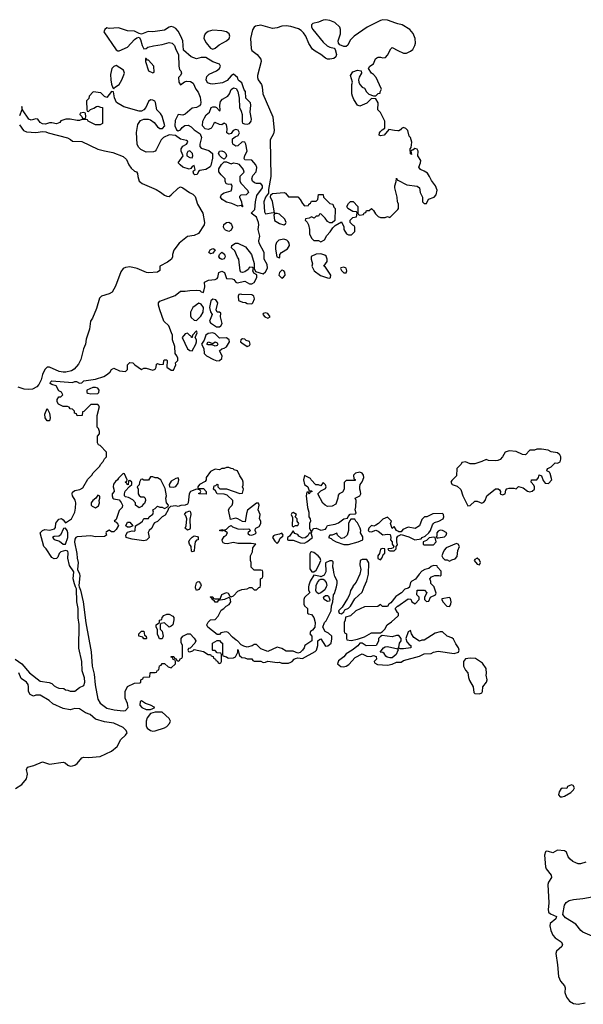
# Model space of a CAD drawing. Header units: inches. Extents: x 2221774 to 2440637, y 201306 to 357559.
# Tile 63 of 245: x 2346711 to 2351614, y 236367 to 244934. Entities that reach past the tile are written whole.
import ezdxf

# ---------------------------------------------------------------- set-up
doc = ezdxf.new("R2010")
doc.units = ezdxf.units.IN
doc.header["$MEASUREMENT"] = 0
for name, color, linetype in [('C3243', 7, 'Continuous'), ('C3244', 7, 'Continuous'), ('C3253', 7, 'Continuous'), ('C3254', 7, 'Continuous')]:
    doc.layers.add(name, color=color, linetype=linetype)

msp = doc.modelspace()

# ---------------------------------------------------------------- linework, layer by layer
at = {"layer": 'C3243', "color": 5, "elevation": 20}
for points in [[(2346670.7, 239370), (2346730.5, 239330.5), (2346796, 239250), (2346890, 239178.8), (2346967.3, 239167.3), (2346990, 239158), (2347010, 239138), (2347030, 239126), (2347050, 239118), (2347094.8, 239114.8), (2347110, 239104.7), (2347130, 239102), (2347150, 239092), (2347190, 239092), (2347230, 239124.7), (2347270, 239142), (2347276.2, 239170), (2347273.4, 239206.6), (2347255.6, 239270), (2347251.2, 239350), (2347226.3, 239466.3), (2347228.4, 239671.6), (2347220.3, 239730), (2347218.5, 239810), (2347208.5, 239870), (2347203.6, 239983.6), (2347196.9, 240000)], [(2347227.9, 240000), (2347239.5, 239970), (2347262.8, 239870), (2347286.3, 239686.3), (2347333.5, 239433.5), (2347342.6, 239310), (2347359.4, 239239.4), (2347366.4, 239146.4), (2347390, 239021), (2347410, 238988.2), (2347470, 238944.9), (2347531.9, 238928.1), (2347610, 238921), (2347630, 238924.7), (2347654, 238950), (2347650, 238986), (2347628.7, 239030), (2347628.7, 239090), (2347648.9, 239131.1), (2347710, 239162), (2347756.4, 239163.6), (2347766, 239170), (2347766, 239190), (2347782, 239198), (2347787.3, 239212.7), (2347842, 239218), (2347846, 239250), (2347850, 239254), (2347890, 239254), (2347902, 239258), (2347910, 239274), (2347922, 239278), (2347928, 239312), (2347942, 239318), (2347950, 239334), (2347971.6, 239331.6), (2348003.6, 239303.6), (2348030, 239294), (2348066, 239330), (2348066, 239350), (2348062, 239362), (2348047.3, 239367.3), (2348042, 239382), (2348027.3, 239387.3), (2348027.3, 239392.7), (2348052.7, 239392.7), (2348058, 239378), (2348072.7, 239372.7), (2348078, 239358), (2348090, 239354), (2348102, 239358), (2348107.3, 239372.7), (2348122, 239378), (2348126, 239390), (2348126, 239490), (2348116.4, 239516.4), (2348115.3, 239550), (2348128.9, 239571.1), (2348170, 239592), (2348194, 239590), (2348230, 239554), (2348242, 239530), (2348234, 239510), (2348192.7, 239467.3), (2348178, 239462), (2348174, 239450), (2348178, 239438), (2348190, 239434), (2348216.4, 239443.6), (2348230, 239454), (2348310, 239438), (2348350, 239412), (2348372, 239412), (2348378, 239398), (2348392.7, 239392.7), (2348398, 239378), (2348414, 239370), (2348418, 239358), (2348432.7, 239352.7), (2348438, 239338), (2348450, 239334), (2348462, 239338), (2348466, 239350), (2348466, 239410), (2348462, 239422), (2348430, 239426), (2348410, 239446), (2348390, 239446), (2348388, 239450), (2348388.7, 239510), (2348430, 239534), (2348450, 239534), (2348459.6, 239519.6), (2348474, 239510), (2348474, 239410), (2348478, 239398), (2348510, 239392), (2348521, 239381), (2348530, 239378), (2348570, 239382), (2348588.4, 239391.6), (2348608, 239430), (2348610, 239454), (2348623.6, 239403.6), (2348643.6, 239383.6), (2348670, 239382), (2348690, 239374), (2348730, 239374), (2348738, 239358), (2348750, 239354), (2348810, 239354), (2348830, 239342), (2348850, 239344.7), (2348870, 239354), (2348950, 239341), (2348970, 239344.7), (2348990, 239336), (2349014.4, 239334.4), (2349050, 239336.3), (2349070, 239342.8), (2349082, 239350), (2349098, 239370), (2349110, 239376), (2349130, 239381), (2349170, 239376), (2349282, 239438), (2349292.7, 239450), (2349304.5, 239490), (2349304, 239530), (2349318, 239542), (2349330, 239546), (2349370, 239484.7), (2349392.7, 239487.3), (2349419.3, 239510), (2349427, 239547), (2349426, 239570), (2349397.2, 239597.2), (2349369, 239610), (2349349, 239650), (2349361.2, 239690), (2349375.8, 239704.2), (2349420.9, 239790), (2349424.7, 239835.3), (2349434.5, 239870), (2349442, 239930), (2349450, 239942), (2349465.8, 240000)], [(2348284.9, 240000), (2348270, 239975.3), (2348250, 239969), (2348239, 239990), (2348241.5, 240000)], [(2349224.3, 240000), (2349222, 239970), (2349234, 239950), (2349190, 239906), (2349182, 239890), (2349182, 239850), (2349190, 239834), (2349214, 239810), (2349214, 239770), (2349223.6, 239763.6), (2349250, 239758), (2349270, 239732), (2349281, 239690), (2349278.8, 239650), (2349258, 239622), (2349242, 239610), (2349234, 239590), (2349251.3, 239570), (2349251.3, 239530), (2349190.9, 239489.1), (2349184.7, 239470), (2349170, 239448), (2349150, 239428.7), (2349130, 239422), (2349090, 239441.2), (2349030, 239439), (2348990, 239462), (2348950, 239475.3), (2348870, 239438), (2348810, 239459), (2348770, 239498), (2348750, 239498), (2348734.4, 239485.6), (2348690, 239475.3), (2348662, 239482), (2348636.4, 239496.4), (2348606, 239530), (2348594.6, 239534.6), (2348562, 239562), (2348523.2, 239603.2), (2348510, 239609.2), (2348490, 239606), (2348462, 239598), (2348450, 239586), (2348430, 239586), (2348348.9, 239648.9), (2348341.2, 239661.2), (2348339, 239670), (2348350, 239692), (2348370, 239712), (2348410, 239714), (2348436.4, 239743.6), (2348463.1, 239796.9), (2348486, 239810), (2348506, 239830), (2348534.6, 239845.4), (2348548, 239870), (2348542, 239902), (2348530, 239906), (2348491.6, 239888.4), (2348438, 239882), (2348430, 239866), (2348410, 239866), (2348402, 239882), (2348390, 239886), (2348382, 239902), (2348368.4, 239908.4), (2348370, 239912), (2348390, 239912), (2348398, 239898), (2348410, 239894), (2348450, 239894), (2348458, 239902), (2348470, 239932), (2348509.1, 239950.9), (2348523.6, 239943.6), (2348538, 239918), (2348550, 239914), (2348570, 239922), (2348610, 239962), (2348643.1, 239976.9), (2348690, 239982), (2348710, 239994), (2348730, 239994), (2348750, 239974), (2348770, 239974), (2348790, 239994), (2348802, 239998), (2348802.7, 240000)], [(2349377.2, 240000), (2349366, 239974), (2349330, 239948), (2349310, 239938), (2349294, 239954), (2349288, 239968), (2349288.8, 240000)], [(2349607.7, 240000), (2349590, 239968.7), (2349578.8, 239930), (2349562.4, 239897.6), (2349516.3, 239823.7), (2349484.7, 239790), (2349491.6, 239771.6), (2349510, 239766), (2349530, 239782), (2349540.7, 239799.3), (2349570, 239814), (2349589.2, 239830), (2349626, 239894), (2349690, 239954), (2349708.8, 240000)], [(2350000, 239927), (2349984, 239916), (2349938.8, 239861.2), (2349922, 239850), (2349911.3, 239828.7), (2349868.4, 239828.4), (2349850, 239846), (2349827.3, 239827.3), (2349710, 239826), (2349634, 239790), (2349590, 239748), (2349544.5, 239735.5), (2349542, 239710), (2349534, 239690), (2349534, 239610), (2349538, 239598), (2349554, 239590), (2349554, 239550), (2349558, 239538), (2349594, 239534), (2349650, 239544.7), (2349710, 239564.7), (2349770, 239598), (2349850, 239598), (2349868, 239610), (2349888, 239630), (2349908, 239670), (2349945.6, 239694.4), (2350000, 239744.5)], [(2350000, 239774), (2349996.4, 239776.4), (2349978, 239810), (2349998, 239830), (2350000, 239831.4)], [(2350000, 239577.2), (2349990, 239577.2), (2349950, 239564), (2349864.7, 239575.3), (2349850, 239568.7), (2349831.3, 239550), (2349833.2, 239526.8), (2349810.7, 239489.3), (2349725.6, 239485.6), (2349690, 239509), (2349671.3, 239508.7), (2349653.7, 239486.3), (2349604.7, 239450), (2349550, 239417.2), (2349530.3, 239389.7), (2349484.6, 239355.4), (2349477.1, 239330), (2349505.4, 239305.4), (2349530, 239304.6), (2349550, 239310.4), (2349574.9, 239325.1), (2349630, 239384), (2349690, 239418), (2349730, 239397.3), (2349765.2, 239394.8), (2349790, 239402), (2349812.7, 239392.7), (2349814, 239370), (2349794, 239350), (2349798, 239338), (2349823.6, 239323.6), (2349910, 239318), (2349950, 239326), (2349990, 239344.7), (2350000, 239344.7)], [(2350000, 239445.4), (2349984.7, 239410), (2349950, 239382), (2349930, 239382), (2349908.4, 239388.4), (2349896.4, 239396.4), (2349880.4, 239420.4), (2349870, 239428), (2349846, 239430), (2349875.3, 239470), (2349890, 239478.8), (2349910, 239480.7), (2349999.6, 239459.6), (2350000, 239458)], [(2346675.5, 238244.5), (2346730, 238281.1), (2346771.2, 238330), (2346777.4, 238370), (2346769.4, 238410.6), (2346779, 238430), (2346834, 238446), (2346910, 238475.8), (2346970, 238457.6), (2347090, 238474.4), (2347107.2, 238467.2), (2347130, 238448.2), (2347150, 238440.4), (2347170, 238441.3), (2347190, 238447.2), (2347210, 238461.6), (2347250, 238511.8), (2347270, 238516.9), (2347310, 238515.6), (2347410, 238524.6), (2347510, 238568.7), (2347558.4, 238610), (2347589.3, 238670), (2347632.3, 238710), (2347644.5, 238730), (2347636.2, 238750), (2347610, 238775.6), (2347530, 238814), (2347450, 238824.5), (2347370, 238847), (2347325.2, 238890), (2347282.7, 238902.7), (2347230, 238939.3), (2347190, 238941.2), (2347150, 238928), (2347090, 238941.2), (2347000.2, 238980.2), (2346968, 239010), (2346890, 239058), (2346850, 239058), (2346830, 239048), (2346802, 239062), (2346788, 239090), (2346788.7, 239130), (2346784, 239150), (2346768.7, 239170), (2346723.2, 239203.2), (2346702.7, 239250)]]:
    msp.add_lwpolyline(points, dxfattribs=at)
for points in [[(2349390, 239873.2), (2349359.3, 239890), (2349355.3, 239910), (2349370, 239924.7), (2349390, 239924.7), (2349398, 239918), (2349410, 239886), (2349404.7, 239875.3)], [(2348010, 239648.7), (2347970, 239686), (2347938, 239682), (2347934, 239670), (2347934, 239630), (2347950, 239614), (2347958, 239570), (2347950, 239548), (2347928.4, 239548.4), (2347920.4, 239560.4), (2347908.9, 239588.9), (2347908.4, 239628.4), (2347898, 239650), (2347898, 239670), (2347926, 239690), (2347928, 239710), (2347946, 239714), (2347950, 239734), (2347966, 239750), (2347990, 239762), (2348010, 239762), (2348043.6, 239743.6), (2348051.6, 239731.6), (2348051.6, 239711.6), (2348042, 239670), (2348030, 239658)], [(2347790, 239546), (2347782, 239562), (2347746, 239570), (2347746, 239590), (2347770, 239614), (2347790, 239614), (2347798, 239578), (2347812, 239570), (2347814, 239550), (2347810, 239546)], [(2347770, 239008), (2347758, 239002), (2347756, 238970), (2347772, 238950), (2347810.9, 238930.9), (2347849, 238931), (2347870, 238942), (2347886, 238950), (2347848.7, 238970), (2347804.1, 238984.1)], [(2347890, 238908.7), (2347850, 238898), (2347819.8, 238860.2), (2347810.8, 238830), (2347810.7, 238790), (2347820.7, 238770), (2347850, 238750.5), (2347870, 238744.9), (2347890, 238747.3), (2347970, 238773.4), (2347990, 238784), (2348015.1, 238810), (2348022.7, 238830), (2348010, 238854), (2347950, 238908)]]:
    msp.add_lwpolyline(points, close=True, dxfattribs=at)
at = {"layer": 'C3244', "color": 5, "elevation": 20}
for points in [[(2350000, 244899.5), (2349983.6, 244903.6), (2349910, 244931.5), (2349870, 244933.3), (2349850, 244928), (2349734.9, 244870), (2349620.5, 244790), (2349585.1, 244754.9), (2349566.8, 244713.2), (2349550, 244702), (2349530, 244701.2), (2349496.5, 244716.5), (2349484, 244730), (2349482.7, 244750), (2349501.6, 244810), (2349503, 244850), (2349496.3, 244870), (2349453, 244910), (2349410, 244927.2), (2349370, 244934.2), (2349350, 244931), (2349310, 244912.1), (2349260.3, 244899.7), (2349250.6, 244890), (2349250.5, 244870), (2349260.5, 244850), (2349350, 244737.3), (2349386.2, 244706.2), (2349410, 244694), (2349446, 244686), (2349454.8, 244674.8), (2349466, 244630), (2349462, 244610), (2349443.5, 244596.5), (2349410, 244589.4), (2349390, 244592), (2349370, 244600.9), (2349331.2, 244631.2), (2349280.1, 244660.1), (2349258, 244678), (2349226.1, 244726.1), (2349199.7, 244790), (2349181.1, 244821.1), (2349160.8, 244840.8), (2349135, 244855), (2349070, 244874.5), (2349030, 244881.1), (2348990, 244876.9), (2348950, 244864.4), (2348910, 244858.3), (2348810, 244886.6), (2348762.2, 244877.8), (2348750, 244869.6), (2348735.2, 244844.8), (2348719.7, 244770), (2348723.7, 244683.7), (2348730, 244667.3), (2348776.3, 244630), (2348808, 244590), (2348812.4, 244570), (2348780.5, 244450), (2348779.3, 244430), (2348786, 244410), (2348814.6, 244370), (2348820.8, 244350), (2348825.3, 244290), (2348912.9, 244090), (2348923.7, 243970), (2348919.6, 243940.4), (2348888.8, 243890), (2348895.3, 243570), (2348876.3, 243456.3), (2348876, 243424), (2348848.4, 243390), (2348835.8, 243350), (2348841.1, 243261.1), (2348850, 243244.9), (2348916.9, 243256.9), (2348927.3, 243252.7), (2348911.2, 243351.2), (2348893.2, 243390), (2348895.3, 243410), (2348910, 243421), (2349011, 243431), (2349024.7, 243424.7), (2349050, 243394), (2349130, 243392), (2349151.1, 243371.1), (2349170, 243334), (2349190, 243314), (2349222, 243318), (2349226, 243330), (2349242, 243338), (2349250, 243354), (2349290, 243354), (2349306, 243370), (2349310, 243414), (2349350, 243414), (2349354, 243390), (2349410, 243334), (2349434, 243330), (2349443.6, 243303.6), (2349454, 243290), (2349452.7, 243187.3), (2349430, 243166), (2349410, 243168), (2349390, 243178), (2349368.4, 243208.4), (2349330, 243246), (2349318, 243242), (2349310, 243226), (2349290, 243226), (2349271.6, 243208.4), (2349250, 243218), (2349230, 243206), (2349198, 243202), (2349194, 243190), (2349212, 243172), (2349222, 243150), (2349232, 243110), (2349232, 243070), (2349250, 243034), (2349270, 243014), (2349310, 243014), (2349330, 243002), (2349362, 243018), (2349383.1, 243056.9), (2349412.9, 243087.1), (2349436.4, 243123.6), (2349456.4, 243143.6), (2349510, 243174), (2349531.6, 243131.6), (2349532, 243110), (2349554, 243070), (2349570, 243062), (2349596.4, 243063.6), (2349626, 243090), (2349626, 243130), (2349622, 243142), (2349610, 243146), (2349586, 243170), (2349586, 243190), (2349610, 243214), (2349642, 243218), (2349646, 243250), (2349642, 243262), (2349610, 243266), (2349566, 243290), (2349558, 243310), (2349570, 243334), (2349590, 243352), (2349611.6, 243351.6), (2349654, 243310), (2349654, 243250), (2349658, 243238), (2349670, 243234), (2349702, 243238), (2349707.3, 243252.7), (2349722, 243258), (2349727.3, 243272.7), (2349750, 243274), (2349770, 243292), (2349790, 243274), (2349805.4, 243245.4), (2349830, 243222), (2349850, 243214), (2349890, 243214), (2349910, 243222), (2349930, 243214), (2350000, 243284)], [(2347196.9, 240000), (2347186.2, 240026.2), (2347175.8, 240070), (2347180.9, 240130), (2347144.1, 240184.1), (2347128.7, 240248.7), (2347131.9, 240291.9), (2347128.7, 240308.7), (2347110, 240315.3), (2347070, 240305.2), (2347054.8, 240290), (2347042, 240258), (2347030, 240246.6), (2347010, 240243.7), (2346990, 240256), (2346941.2, 240330), (2346921.2, 240350), (2346889.4, 240470), (2346909.2, 240490), (2346930, 240497.1), (2346973.7, 240493.7), (2347014.7, 240505.3), (2347022.7, 240517.3), (2347026.3, 240553.7), (2347050, 240587), (2347074, 240594), (2347090, 240584), (2347110, 240556), (2347162.7, 240590), (2347189.2, 240650), (2347196.5, 240683.5), (2347199.3, 240730), (2347194.8, 240754.8), (2347169.3, 240790), (2347166, 240810), (2347170, 240822), (2347190, 240838), (2347234.6, 240845.4), (2347260.4, 240859.6), (2347303.1, 240936.9), (2347338, 240970), (2347348.9, 240991.1), (2347408, 241050), (2347414.6, 241065.4), (2347438, 241090), (2347450, 241114), (2347466, 241130), (2347466, 241170), (2347410, 241228), (2347396.4, 241236.4), (2347387.3, 241252.7), (2347388, 241310), (2347406, 241330), (2347406, 241350), (2347396.4, 241376.4), (2347386, 241390), (2347386, 241490), (2347406, 241570), (2347390, 241586), (2347330, 241586), (2347270, 241526), (2347258, 241522), (2347254, 241490), (2347210, 241488.7), (2347206, 241506), (2347188, 241510), (2347187.3, 241527.3), (2347170, 241546), (2347148.7, 241548.7), (2347142, 241562), (2347127.3, 241567.3), (2347088.4, 241568.4), (2347049.1, 241589.1), (2347038, 241610), (2347038, 241630), (2347050, 241654), (2347070, 241654), (2347086, 241670), (2347074, 241694), (2347050, 241706), (2347028.4, 241748.4), (2346990, 241759.5), (2346976, 241770), (2346979.3, 241780.7), (2346990, 241792.4), (2347170, 241778.8), (2347190, 241786), (2347205.4, 241785.4), (2347230, 241772), (2347250, 241776), (2347270, 241793.4), (2347370, 241807.7), (2347442, 241830), (2347475.3, 241850), (2347498, 241870), (2347510, 241892), (2347530, 241902), (2347578, 241878), (2347630, 241872), (2347648, 241890), (2347648, 241932), (2347670, 241952), (2347694, 241950), (2347712, 241930), (2347770, 241892), (2347790, 241902), (2347810, 241902), (2347870, 241884.7), (2347890, 241894), (2347898, 241910), (2347902, 241938), (2347910, 241942), (2347930, 241934), (2347962, 241938), (2347966, 241970), (2347970, 241974), (2347990, 241974), (2347994, 241970), (2347992, 241910), (2348030, 241884.7), (2348050, 241884.7), (2348068, 241930), (2348066, 241950), (2348086, 241970), (2348086, 241990), (2348078, 242010), (2348062, 242030), (2348059.3, 242090), (2348039, 242150), (2348039.3, 242190), (2348032.3, 242210), (2348009.6, 242269.6), (2347965.2, 242310), (2347929.5, 242409.5), (2347919.3, 242450), (2347919.3, 242470), (2347930, 242486), (2348064.2, 242535.8), (2348110, 242573.4), (2348150, 242570.8), (2348190, 242578.8), (2348250, 242580.7), (2348276.8, 242576.8), (2348290, 242566), (2348310, 242562), (2348322.7, 242610), (2348318, 242650), (2348352.5, 242667.5), (2348410, 242674), (2348430, 242682.8), (2348436, 242690), (2348444.5, 242735.5), (2348470, 242744.9), (2348493.4, 242733.4), (2348510, 242681), (2348559, 242679), (2348572.7, 242672.7), (2348590, 242651), (2348604, 242644), (2348670, 242658), (2348710, 242637.1), (2348730, 242635.8), (2348750, 242648), (2348774, 242690), (2348773.2, 242713.2), (2348748, 242730), (2348738, 242750), (2348746, 242770), (2348738, 242778), (2348710, 242782), (2348698.5, 242761.5), (2348670, 242739), (2348650, 242735.3), (2348638, 242738), (2348628.4, 242748.4), (2348618.4, 242850), (2348606.6, 242866.6), (2348582.5, 242922.5), (2348554, 242950), (2348555.3, 242970), (2348589.4, 242990.6), (2348610, 242990.7), (2348676.7, 242956.7), (2348728, 242890), (2348750, 242814), (2348750.7, 242770), (2348762, 242742), (2348830, 242724), (2348850, 242739.1), (2348866.9, 242773.1), (2348863.5, 242803.5), (2348837.7, 242850), (2348837.6, 242910), (2348795.1, 242990), (2348792.3, 243010), (2348799.5, 243050), (2348785.2, 243110), (2348791.6, 243148.4), (2348789.4, 243170), (2348770, 243215.3), (2348724, 243250), (2348757.6, 243282.4), (2348762, 243350), (2348775.3, 243404.7), (2348823, 243470), (2348823.6, 243490), (2348810, 243509.4), (2348770, 243507.8), (2348753.6, 243513.6), (2348736.9, 243530), (2348729.6, 243550), (2348740.1, 243579.9), (2348769.4, 243610), (2348772.9, 243647.1), (2348765.1, 243670), (2348730, 243712.3), (2348670, 243715.3), (2348665.1, 243725.1), (2348668.2, 243751.8), (2348689.4, 243790), (2348678.4, 243850), (2348670, 243869), (2348647.3, 243872.7), (2348610, 243836.9), (2348590, 243834.7), (2348566, 243850), (2348561.1, 243870), (2348563.5, 243896.5), (2348585.1, 243914.9), (2348612.8, 243927.2), (2348622, 243950), (2348612.7, 243972.7), (2348590, 243978.7), (2348566.8, 243970), (2348550, 243944), (2348530, 243939.3), (2348522.9, 243942.9), (2348514, 243950), (2348515.9, 243984.1), (2348510, 244022), (2348490, 244035.3), (2348470, 244020.7), (2348450, 244023.6), (2348410, 244039.7), (2348399.5, 244030), (2348383, 243997), (2348373.3, 243986.7), (2348350, 243977.7), (2348323.7, 243983.7), (2348302.4, 244010), (2348304, 244050), (2348318.4, 244081.6), (2348333.8, 244106.2), (2348361.6, 244130), (2348377.2, 244170), (2348390, 244177.1), (2348410, 244177.1), (2348422.8, 244170), (2348450, 244141), (2348454.8, 244145.2), (2348451.1, 244190), (2348457.8, 244222.2), (2348475.9, 244244.1), (2348520.5, 244270), (2348535.4, 244290), (2348550, 244326.8), (2348570, 244340.7), (2348594.9, 244334.9), (2348608.8, 244308.8), (2348620.4, 244250), (2348623, 244170), (2348638.3, 244138.3), (2348645.7, 244110), (2348645.1, 244045.1), (2348650, 244034.8), (2348667.1, 244027.1), (2348690, 244025.7), (2348710, 244030.6), (2348725.1, 244050), (2348727.6, 244070), (2348715.4, 244130), (2348722.9, 244190), (2348718.4, 244210), (2348678.7, 244250), (2348674, 244310), (2348664.4, 244324.4), (2348644.1, 244384.1), (2348621.5, 244401.5), (2348612, 244412), (2348605.2, 244430), (2348570, 244461.2), (2348550, 244446.6), (2348514.7, 244405.3), (2348474.4, 244385.6), (2348390, 244374), (2348370, 244375.8), (2348345.7, 244385.7), (2348333.3, 244410), (2348340.1, 244439.9), (2348359.1, 244460.9), (2348424, 244490), (2348449, 244510), (2348459, 244530), (2348450, 244548), (2348390, 244568.7), (2348330, 244604), (2348290, 244606), (2348250, 244592.3), (2348201.2, 244610), (2348135.3, 244670), (2348129.3, 244750), (2348113.6, 244790), (2348090, 244834.5), (2348070, 244856.2), (2348050, 244869.4), (2348030, 244874.5), (2348012, 244870), (2347970, 244842.7), (2347870, 244829.5), (2347828.5, 244831.5), (2347770, 244808), (2347750, 244813.2), (2347710, 244834.5), (2347650, 244837.6), (2347570, 244863.7), (2347490, 244859), (2347470, 244862), (2347452, 244850), (2347442, 244830), (2347550, 244672), (2347563.6, 244663.6), (2347576.4, 244663.6), (2347650, 244696), (2347710, 244762.8), (2347730, 244776), (2347750, 244782), (2347762.8, 244762.8), (2347776, 244710), (2347790, 244682), (2347810, 244684.7), (2347826, 244694), (2347873.6, 244706.4), (2347950, 244719.3), (2348010, 244736.3), (2348038, 244730), (2348058, 244710), (2348070, 244674), (2348092, 244630), (2348094, 244530), (2348101.4, 244501.4), (2348111.3, 244490), (2348118, 244470), (2348110.9, 244449.1), (2348092, 244430), (2348096, 244390), (2348110, 244367.7), (2348145.6, 244394.4), (2348161.3, 244398.7), (2348196.7, 244396.7), (2348221.3, 244381.3), (2348243.1, 244330), (2348262.6, 244302.6), (2348279.7, 244259.7), (2348287.1, 244212.9), (2348284.7, 244195.3), (2348276.2, 244183.8), (2348250, 244169.6), (2348210, 244163.7), (2348150, 244111.6), (2348130, 244103.7), (2348090, 244109), (2348063.4, 244056.6), (2348059.1, 244010), (2348074.8, 243974.8), (2348090, 243966), (2348110, 243976), (2348124.2, 243995.8), (2348146.2, 244013.8), (2348175.8, 244015.8), (2348203.4, 244003.4), (2348230, 243976.4), (2348279.7, 243939.7), (2348293.4, 243910), (2348278, 243850), (2348277.6, 243830), (2348290, 243817.6), (2348357, 243797), (2348387, 243770), (2348387.9, 243730), (2348373.8, 243666.2), (2348366.9, 243653.1), (2348330, 243629.5), (2348276.9, 243623.1), (2348266, 243614), (2348253.4, 243586.6), (2348235.3, 243584.7), (2348226, 243590), (2348219, 243610), (2348222, 243618), (2348238, 243630), (2348230, 243666), (2348210, 243658), (2348199.8, 243640.2), (2348186, 243634), (2348130, 243649.8), (2348107.6, 243670), (2348088.7, 243690), (2348134, 243750), (2348114.5, 243790), (2348115.1, 243810), (2348130, 243834), (2348162, 243850), (2348172.7, 243870), (2348170, 243878), (2348162, 243882), (2348110, 243895.1), (2348066.3, 243926.3), (2348010, 243933.6), (2347962, 243910), (2347941.3, 243890), (2347897.5, 243802.5), (2347888.9, 243791.1), (2347874.6, 243785.4), (2347810, 243782.5), (2347764.5, 243804.5), (2347744.1, 243824.1), (2347734.2, 243850), (2347728.1, 243951.9), (2347738.8, 244021.2), (2347762, 244058), (2347790, 244068.8), (2347827.3, 244067.3), (2347850, 244061.6), (2347879.3, 244039.3), (2347910, 244001.6), (2347930, 243988.4), (2347953.3, 243986.7), (2347974.5, 244010), (2347950, 244094), (2347936.6, 244116.6), (2347902.7, 244150), (2347893.4, 244213.4), (2347885.1, 244225.1), (2347870, 244234), (2347850, 244235.6), (2347830, 244222.7), (2347808.8, 244171.2), (2347790.6, 244149.4), (2347770, 244139.3), (2347750, 244139.3), (2347617.2, 244177.2), (2347553.2, 244213.2), (2347535.5, 244255.5), (2347527.3, 244307.3), (2347510, 244308), (2347470, 244258), (2347450, 244266), (2347416.4, 244296.4), (2347350, 244306), (2347314, 244270), (2347311.3, 244248.7), (2347292.7, 244227.3), (2347294, 244150), (2347298, 244138), (2347310, 244134), (2347327.3, 244152.7), (2347356.4, 244163.6), (2347380.4, 244179.6), (2347390, 244182), (2347412.7, 244172.7), (2347431.3, 244171.3), (2347431.6, 244031.6), (2347410, 244018), (2347370, 244018), (2347306, 244050), (2347302, 244062), (2347290, 244066), (2347250, 244066), (2347230, 244058), (2347210, 244058), (2347150, 244069), (2347111.1, 244068.9), (2347070, 244055.3), (2347059.8, 244040.2), (2347031.1, 244028.9), (2346990, 244038), (2346970, 244038), (2346934.4, 244025.6), (2346910, 244029.2), (2346890, 244039), (2346869.1, 244069.1), (2346850, 244072.7), (2346810, 244061.2), (2346790, 244069), (2346735.3, 244150), (2346730, 244178), (2346728, 244150), (2346710, 244098)], [(2350000, 243968.2), (2349971.1, 243968.9), (2349922, 243978), (2349882, 243930), (2349850, 243924), (2349838, 243930), (2349842, 243950), (2349850, 243962), (2349863.1, 243976.9), (2349886, 243990), (2349886, 244050), (2349850, 244126), (2349826, 244150), (2349828, 244210), (2349810, 244246), (2349772.7, 244247.3), (2349731.6, 244208.4), (2349670, 244182), (2349648.7, 244190), (2349618.6, 244238.6), (2349605.2, 244270), (2349601.2, 244290), (2349601.2, 244370), (2349605.2, 244390), (2349589.6, 244450), (2349610, 244480.7), (2349650, 244494.8), (2349682, 244490), (2349684.7, 244470), (2349664.9, 244435.1), (2349658.8, 244410), (2349660.7, 244390), (2349670, 244371.3), (2349690, 244346), (2349710, 244338), (2349726.8, 244306.8), (2349746.8, 244286.8), (2349788.4, 244271.6), (2349810, 244272), (2349830, 244292), (2349846, 244294), (2349846, 244306), (2349858, 244330), (2349856.4, 244336.4), (2349812.3, 244432.3), (2349790, 244458), (2349770, 244468), (2349746, 244510), (2349758, 244530), (2349788.9, 244551.1), (2349806.3, 244593.7), (2349816.5, 244603.5), (2349830, 244607.3), (2349850, 244607.7), (2349870, 244602), (2349893.6, 244606.4), (2349910, 244626), (2349939.3, 244680.7), (2349950, 244691), (2350000, 244666.3)], [(2346710, 244020.5), (2346744.9, 243970), (2346770, 243958.9), (2346850, 243951.8), (2346910, 243961.5), (2346938.9, 243958.9), (2346957.3, 243950), (2347126.3, 243906.3), (2347152.7, 243892.7), (2347170, 243877.6), (2347250, 243875.8), (2347390, 243808.8), (2347450, 243791.8), (2347520, 243780), (2347610, 243742.8), (2347638.8, 243718.8), (2347659.3, 243670), (2347681.1, 243641.1), (2347710, 243615.5), (2347726, 243610), (2347735.8, 243595.8), (2347737.2, 243570), (2347743.7, 243550), (2347751.4, 243530), (2347761.1, 243521.1), (2347776.2, 243510), (2347897.6, 243457.6), (2347935, 243435), (2347970, 243406.4), (2347990, 243397.5), (2348010, 243397.1), (2348030, 243409.3), (2348090, 243469.2), (2348110, 243478.9), (2348130, 243471.7), (2348186.9, 243430), (2348215.9, 243415.9), (2348236.8, 243396.8), (2348258.3, 243330), (2348305, 243250), (2348318.2, 243170), (2348314.9, 243150), (2348265.3, 243074.7), (2348230, 243055.4), (2348170, 243048.9), (2348097.5, 242990), (2348052.6, 242930), (2348040.2, 242890), (2348041.6, 242870), (2348032.9, 242850), (2347996.6, 242823.4), (2347930.2, 242790), (2347928.7, 242751.3), (2347910, 242736.8), (2347830, 242730.7), (2347813.5, 242733.5), (2347734, 242770), (2347670, 242783.2), (2347630, 242778.4), (2347610, 242768.7), (2347590, 242741.5), (2347544.4, 242615.6), (2347515.5, 242564.5), (2347490, 242547.7), (2347423.8, 242530), (2347404.3, 242510), (2347378.6, 242421.4), (2347343.9, 242336.1), (2347328.2, 242310), (2347318.1, 242241.9), (2347290, 242155.1), (2347283.8, 242110), (2347266.8, 242070), (2347242.2, 241977.8), (2347223, 241937), (2347185.1, 241894.9), (2347161.5, 241878.5), (2347112.5, 241867.5), (2347090, 241866.8), (2347054.2, 241874.2), (2346970, 241909.7), (2346950, 241912.2), (2346930, 241889.6), (2346910, 241847), (2346898.5, 241801.5), (2346878.6, 241761.4), (2346861, 241739), (2346820.8, 241719.2), (2346790, 241715.8), (2346750, 241718.5), (2346697.2, 241737.2)], [(2350000, 243345), (2349998, 243350), (2349995.3, 243390), (2349974, 243470), (2349974, 243490), (2349987.3, 243527.3), (2349990, 243554), (2349998, 243538), (2350000, 243537)], [(2348802.7, 240000), (2348806, 240010), (2348806, 240070), (2348822, 240078), (2348826, 240090), (2348826, 240130), (2348822, 240142), (2348810, 240146), (2348750, 240146), (2348726, 240170), (2348726, 240210), (2348718, 240230), (2348718, 240270), (2348736.4, 240303.6), (2348740.4, 240339.6), (2348756.4, 240363.6), (2348766, 240370), (2348723.4, 240376.6), (2348610, 240378), (2348570, 240385.2), (2348514.6, 240374.6), (2348495.3, 240375.3), (2348482, 240382), (2348474.6, 240394.6), (2348473.2, 240410), (2348490, 240438), (2348508, 240450), (2348518, 240470), (2348490, 240488.7), (2348470, 240484), (2348448.7, 240490), (2348470, 240498), (2348490, 240492), (2348510, 240502), (2348534.6, 240525.4), (2348550, 240532), (2348562, 240522), (2348610, 240504.9), (2348658.4, 240501.6), (2348705.4, 240505.4), (2348718, 240490), (2348696, 240470), (2348699.6, 240459.6), (2348710.9, 240450.9), (2348730, 240448), (2348759.3, 240460.7), (2348768.7, 240470), (2348758, 240490), (2348760.4, 240499.6), (2348766, 240510), (2348794.6, 240525.4), (2348808, 240550), (2348808, 240570), (2348798, 240590), (2348802, 240630), (2348785.2, 240670), (2348795.3, 240710), (2348788, 240728), (2348770, 240728.7), (2348694, 240666), (2348683, 240637), (2348673.7, 240566.3), (2348650, 240569.4), (2348610, 240592.7), (2348590, 240597.2), (2348546, 240586), (2348526, 240670), (2348538, 240690), (2348558, 240710), (2348566, 240730), (2348566, 240750), (2348516.4, 240796.4), (2348490, 240806), (2348428.7, 240808.7), (2348415.3, 240835.3), (2348398, 240850), (2348402, 240878), (2348418, 240882), (2348430, 240892), (2348434, 240890), (2348434, 240870), (2348452.7, 240852.7), (2348510, 240851.3), (2348627.3, 240812.7), (2348650, 240814), (2348658, 240850), (2348648.7, 240870), (2348655.3, 240884.7), (2348654, 240910), (2348648.7, 240930), (2348624.7, 240964.7), (2348606, 241010), (2348578, 241018), (2348567.3, 241027.3), (2348550, 241028), (2348530, 241038), (2348510, 241038), (2348490, 241028), (2348470, 241028), (2348450, 241018), (2348410, 241022), (2348370, 241002), (2348332, 240950), (2348332, 240930), (2348323.6, 240916.4), (2348274, 240890), (2348262, 240870), (2348262, 240862), (2348270, 240854), (2348310, 240854), (2348332, 240830), (2348332.7, 240807.3), (2348270, 240808), (2348270, 240814), (2348282, 240818), (2348286, 240830), (2348282, 240842), (2348267.3, 240847.3), (2348250, 240848), (2348196, 240830), (2348184.9, 240810), (2348176, 240730), (2348170, 240718), (2348150.9, 240709.1), (2348111.3, 240708.7), (2348090, 240698), (2348070, 240704), (2348022, 240698), (2348002, 240678), (2348002, 240670), (2347976.9, 240623.1), (2347950, 240608.7), (2347910.7, 240569.3), (2347883.5, 240556.5), (2347873.7, 240546.3), (2347860.7, 240510), (2347836, 240490), (2347827.7, 240472.3), (2347837.3, 240430), (2347813, 240407), (2347790, 240399.3), (2347690, 240415.1), (2347646.6, 240426.6), (2347638, 240430), (2347635.3, 240450), (2347650, 240476), (2347690, 240486.8), (2347710, 240484.7), (2347715.3, 240490), (2347718, 240530), (2347763.2, 240556.8), (2347778, 240570), (2347790, 240594), (2347830, 240594), (2347838, 240610), (2347869, 240631), (2347875.3, 240650), (2347869.4, 240670.6), (2347890, 240682), (2347910, 240702), (2347930, 240692), (2347951.6, 240691.6), (2347970, 240682), (2348002, 240698), (2348006, 240710), (2347988, 240730), (2347982, 240770), (2347988.7, 240790), (2347976.4, 240856.4), (2347938, 240930), (2347910, 240948), (2347890, 240948), (2347870, 240958), (2347850, 240958), (2347830, 240928), (2347790, 240928), (2347776.4, 240936.4), (2347765.4, 240934.6), (2347752, 240910), (2347751.6, 240888.4), (2347734, 240870), (2347742, 240850), (2347742, 240810), (2347750, 240794), (2347763.6, 240783.6), (2347790, 240782), (2347796.9, 240776.9), (2347802, 240770), (2347804.7, 240750), (2347796.3, 240723.7), (2347784, 240716), (2347770, 240698), (2347750, 240686), (2347718, 240710), (2347718, 240730), (2347695.3, 240755.3), (2347656.5, 240776.5), (2347630, 240782), (2347622, 240790), (2347622, 240810), (2347629.1, 240830.9), (2347666, 240874), (2347686, 240890), (2347686, 240910), (2347670, 240926), (2347658, 240922), (2347654, 240886), (2347646, 240890), (2347642, 240902), (2347630, 240906), (2347628, 240910), (2347642, 240918), (2347646, 240930), (2347622, 240982), (2347610, 240986), (2347570, 240946), (2347562, 240930), (2347543.5, 240916.5), (2347527.1, 240892.9), (2347522.8, 240870), (2347531, 240850), (2347531.3, 240828.7), (2347514, 240810), (2347514, 240790), (2347522, 240770), (2347530, 240764.7), (2347575.3, 240755.3), (2347594.8, 240734.8), (2347604.7, 240710), (2347602, 240690), (2347576.9, 240663.1), (2347550, 240586), (2347534, 240570), (2347550, 240562), (2347566, 240546), (2347570, 240534), (2347550, 240498), (2347530, 240478), (2347510, 240478), (2347490, 240494), (2347482, 240490), (2347464, 240476), (2347461, 240470), (2347464.7, 240450), (2347450, 240439), (2347370, 240435.6), (2347330, 240442.7), (2347210, 240434.3), (2347198.8, 240430), (2347190, 240415.3), (2347188.2, 240388.2), (2347208.4, 240290), (2347210.4, 240250), (2347218.7, 240210), (2347214.4, 240150), (2347232, 240112), (2347235.1, 240095.1), (2347224, 240010), (2347227.9, 240000)], [(2350000, 240483.5), (2349988, 240490), (2349970, 240526), (2349950, 240506), (2349938, 240550), (2349946, 240570), (2349910, 240606), (2349870, 240588), (2349832, 240550), (2349810, 240535.3), (2349791.3, 240528.7), (2349770, 240532.7), (2349748.5, 240511.5), (2349741, 240490), (2349750, 240481), (2349770, 240478.8), (2349810, 240492), (2349830, 240482.8), (2349870, 240450.7), (2349910, 240458.8), (2349934.4, 240454.4), (2349941, 240430), (2349936, 240410), (2349951.3, 240390), (2349951, 240370), (2349964.7, 240350), (2349959.8, 240340.2), (2349946.8, 240333.2), (2349914, 240330), (2349918, 240318), (2349930, 240314), (2349970, 240314), (2349986, 240330), (2349986, 240350), (2349996.2, 240363.8), (2349991.6, 240390), (2349992.7, 240427.3), (2350000.1, 240439.9)], [(2349465.8, 240000), (2349474, 240030), (2349473.1, 240053.1), (2349453.2, 240090), (2349443.1, 240123.1), (2349442, 240150), (2349435.3, 240170), (2349438, 240218), (2349430, 240226), (2349410, 240226), (2349372, 240208), (2349374.8, 240130), (2349358.8, 240101.2), (2349330, 240086), (2349328.9, 240088.9), (2349270, 240102), (2349238, 240050), (2349225.4, 240014.6), (2349224.3, 240000)], [(2349708.8, 240000), (2349730, 240052), (2349744, 240110), (2349748.4, 240208.4), (2349730, 240238), (2349690, 240238), (2349672, 240228), (2349671, 240190), (2349679.1, 240150), (2349670.6, 240109.4), (2349638.8, 240041.2), (2349610, 240004), (2349607.7, 240000)], [(2349288.8, 240000), (2349289, 240010), (2349301.7, 240038.3), (2349320.5, 240059.5), (2349330, 240067.3), (2349350, 240067.7), (2349361.1, 240061.1), (2349378, 240038), (2349381.6, 240010), (2349377.2, 240000)], [(2348241.5, 240000), (2348250, 240034), (2348258, 240042), (2348270, 240044.7), (2348284.7, 240030), (2348291, 240010), (2348284.9, 240000)]]:
    msp.add_lwpolyline(points, dxfattribs=at)
for points in [[(2348390, 244842.4), (2348350, 244831.8), (2348325.5, 244810), (2348315.5, 244790), (2348313.4, 244770), (2348332.3, 244732.3), (2348370, 244686), (2348390, 244678.8), (2348410, 244687.7), (2348444.9, 244715.1), (2348509.2, 244750), (2348533.6, 244770), (2348537.6, 244790), (2348531.8, 244810), (2348510, 244829.4), (2348470, 244838.4)], [(2347810, 244598), (2347804.7, 244595.3), (2347804.7, 244570), (2347831.3, 244490), (2347870, 244472), (2347882, 244478), (2347877.2, 244530), (2347830, 244582), (2347823.1, 244583.1)], [(2347550, 244535.3), (2347530, 244528), (2347511, 244509), (2347501.4, 244458.6), (2347502.8, 244410), (2347510, 244374), (2347522, 244342), (2347530, 244334), (2347535.3, 244344.7), (2347575.3, 244370), (2347599, 244410), (2347622, 244470), (2347614.6, 244494.6)], [(2347270, 244126), (2347238, 244122), (2347234, 244110), (2347252.7, 244092.7), (2347258, 244078), (2347270, 244074), (2347282, 244078), (2347286, 244090), (2347282, 244122)], [(2348190, 243792.3), (2348174, 243786), (2348164, 243770), (2348166, 243750), (2348190, 243734.8), (2348210, 243731.3), (2348218, 243750), (2348214.5, 243770)], [(2348490, 243721.2), (2348470, 243731.8), (2348451.8, 243750), (2348440.7, 243770), (2348449.6, 243790.4), (2348470, 243794.4), (2348490, 243784.4), (2348504.4, 243770), (2348510, 243748.7), (2348504.4, 243735.6)], [(2348550, 243681.3), (2348570, 243688.4), (2348603.4, 243683.4), (2348616.5, 243676.5), (2348656.3, 243630), (2348660.7, 243610), (2348657.1, 243602.9), (2348624.9, 243570), (2348625.5, 243530), (2348638, 243510), (2348692, 243450), (2348700.4, 243430), (2348681, 243410), (2348633.7, 243406.3), (2348623.8, 243396.2), (2348622, 243390), (2348640.4, 243350), (2348642, 243322), (2348651.1, 243308.9), (2348650, 243306), (2348636.4, 243316.4), (2348610, 243311.8), (2348555.6, 243335.6), (2348510, 243345.1), (2348473.6, 243370), (2348458.7, 243390), (2348466.3, 243413.7), (2348490, 243428), (2348550, 243444.7), (2348556.5, 243463.5), (2348559, 243490), (2348555.5, 243495.5), (2348550, 243502), (2348530, 243499), (2348506.6, 243506.6), (2348497.2, 243530), (2348499, 243550), (2348463.3, 243583.3), (2348443.7, 243610), (2348443.6, 243636.4), (2348466.7, 243673.3), (2348490, 243698.8), (2348510, 243696.3)], [(2348950, 243249.3), (2348930, 243248.7), (2348922.5, 243237.5), (2348926.5, 243186.5), (2348970, 243159.5), (2349010, 243150.7), (2349022.7, 243157.3), (2349029.3, 243170), (2349018.9, 243198.9), (2348970, 243242.7)], [(2348530, 243091.5), (2348501.7, 243101.7), (2348491.3, 243111.3), (2348483.6, 243130), (2348487.1, 243152.9), (2348510.6, 243170.6), (2348530, 243173.4), (2348543.6, 243163.6), (2348553.5, 243153.5), (2348561.5, 243130), (2348550, 243102.4)], [(2349010, 243026), (2348965.3, 243014.7), (2348945.8, 242994.2), (2348937.6, 242970), (2348937.3, 242937.3), (2348946.8, 242870), (2348970, 242862), (2348975.3, 242870), (2348974, 242890), (2348989, 242910), (2349039.5, 242940.5), (2349057, 242970), (2349055.1, 242990), (2349045.3, 243005.3), (2349035.1, 243015.1)], [(2348370, 242897), (2348355.1, 242910), (2348366.9, 242933.1), (2348390, 242944), (2348401, 242941), (2348411.3, 242931.3), (2348390, 242902)], [(2348470, 242848.4), (2348455.8, 242855.8), (2348444.7, 242870), (2348450, 242891.3), (2348470, 242912), (2348493.8, 242893.8), (2348498.7, 242870), (2348490, 242852.7)], [(2349330, 242897.2), (2349290, 242894), (2349247.1, 242872.9), (2349246.8, 242850), (2349258, 242810), (2349252, 242790), (2349272, 242750), (2349328.3, 242708.3), (2349390, 242686.8), (2349410, 242684.7), (2349415.3, 242690), (2349419, 242710), (2349370, 242782), (2349358, 242790), (2349385.2, 242830), (2349386, 242850), (2349376, 242876), (2349365.6, 242885.6)], [(2348995.3, 242755.3), (2348990, 242755.3), (2348970, 242735.3), (2348964.9, 242710), (2348990, 242686), (2349005.6, 242694.4), (2349019, 242710), (2349016.5, 242736.5), (2349010, 242748)], [(2349530, 242781.2), (2349504.9, 242775.1), (2349501, 242770), (2349510, 242752), (2349530, 242731.3), (2349550, 242732), (2349556, 242750), (2349551.7, 242771.7)], [(2348634, 242546), (2348618, 242542), (2348612.7, 242527.3), (2348614, 242490), (2348650, 242476), (2348674.4, 242474.4), (2348690, 242466), (2348730, 242462), (2348738, 242470), (2348754.6, 242505.4), (2348748, 242530), (2348730, 242539), (2348642, 242542)], [(2348270, 242469.2), (2348217.1, 242430), (2348197.4, 242390), (2348196.4, 242356.4), (2348201.7, 242341.7), (2348230, 242318.8), (2348250, 242316), (2348286.2, 242353.8), (2348307, 242390), (2348309.3, 242430), (2348290, 242459)], [(2348390, 242502.7), (2348373.2, 242486.8), (2348362, 242430), (2348370, 242392), (2348386, 242370), (2348362, 242310), (2348370, 242296), (2348422.8, 242262.8), (2348450, 242262.8), (2348462, 242270), (2348472.3, 242290), (2348459, 242350), (2348462, 242382), (2348448.4, 242388.4), (2348428, 242390), (2348421.2, 242410), (2348434, 242470), (2348416.3, 242496.3)], [(2348850, 242384), (2348830, 242378), (2348826.8, 242370), (2348844, 242350), (2348870, 242337.3), (2348889, 242350), (2348870, 242379)], [(2348250, 242226), (2348214, 242190), (2348211.6, 242168.4), (2348206, 242170), (2348202, 242182), (2348190, 242186), (2348170, 242208), (2348150, 242202), (2348124.7, 242170), (2348170, 242071.3), (2348190, 242056), (2348210, 242052), (2348242, 242110), (2348248, 242130), (2348248, 242150), (2348238, 242170), (2348255.3, 242210)], [(2348390, 242208.7), (2348350, 242204), (2348330.7, 242189.3), (2348315.3, 242144.7), (2348292, 242110), (2348313.4, 242073.4), (2348316.3, 242030), (2348336, 242010), (2348397.4, 241977.4), (2348427.3, 241967.3), (2348450, 241968.8), (2348470, 241987.3), (2348471.3, 242010), (2348450, 242052), (2348468, 242070), (2348490, 242074.8), (2348510, 242086.8), (2348536.2, 242130), (2348532.3, 242150), (2348510, 242166.6), (2348450, 242162), (2348410, 242202)], [(2348410, 242093.2), (2348385.2, 242105.2), (2348350, 242105.2), (2348338, 242110), (2348349.1, 242130.9), (2348390, 242118), (2348410.9, 242130.9), (2348430, 242122), (2348434, 242110), (2348430, 242098)], [(2348650, 242158), (2348634, 242150), (2348632, 242130), (2348642, 242122), (2348690, 242091.3), (2348710, 242098), (2348716, 242110), (2348710, 242134), (2348682, 242142), (2348670, 242155.3)], [(2347370, 241735.3), (2347346, 241734), (2347294, 241710), (2347294, 241690), (2347303.6, 241683.6), (2347330, 241678), (2347390, 241682), (2347398, 241690), (2347402, 241710), (2347390, 241728)], [(2346950, 241442.9), (2346931.5, 241470), (2346930, 241502), (2346950, 241552), (2346970.3, 241510.3), (2346974.6, 241470), (2346970, 241444)], [(2349670, 240997.2), (2349631.6, 240988.4), (2349614, 240970), (2349618, 240938), (2349630, 240934), (2349630, 240926), (2349550, 240926), (2349532.7, 240907.3), (2349534, 240850), (2349518, 240822), (2349490, 240808), (2349482, 240798), (2349478, 240770), (2349461, 240719), (2349430, 240701.2), (2349390, 240699), (2349369, 240709), (2349349, 240729), (2349306, 240810), (2349330, 240834), (2349370, 240854), (2349378, 240870), (2349370, 240886), (2349350, 240906), (2349330, 240878), (2349310, 240888), (2349288.4, 240888.4), (2349246, 240930), (2349242, 240942), (2349190, 240968.7), (2349181.3, 240930), (2349188.4, 240890), (2349218, 240870), (2349230, 240834), (2349250, 240834), (2349254, 240830), (2349238, 240822), (2349230, 240806), (2349222, 240822), (2349210, 240822), (2349202.4, 240790), (2349215.5, 240690), (2349225.5, 240650), (2349224.9, 240610), (2349238, 240590), (2349241, 240570), (2349230.7, 240549.3), (2349230.7, 240510), (2349250, 240472), (2349255.1, 240490), (2349270, 240507.3), (2349290, 240511.3), (2349330, 240492), (2349370, 240502), (2349378, 240510), (2349387.3, 240532.7), (2349456.4, 240543.6), (2349483.1, 240556.9), (2349530, 240592), (2349562, 240598), (2349567.3, 240612.7), (2349587.3, 240632.7), (2349630, 240634), (2349638, 240642), (2349628.4, 240668.4), (2349634.6, 240694.6), (2349638, 240750), (2349628, 240772), (2349670, 240792), (2349679, 240810), (2349677.2, 240830), (2349668.7, 240850), (2349669, 240871), (2349674, 240890), (2349690, 240914), (2349704, 240950), (2349701.2, 240970), (2349690, 240988.7)], [(2348090, 240948), (2348070, 240942), (2348030, 240918), (2348012, 240890), (2348014, 240870), (2348050, 240866.8), (2348070, 240872), (2348090, 240902), (2348095.1, 240930)], [(2347390, 240798), (2347372, 240770), (2347346.8, 240750), (2347333.4, 240730), (2347334, 240710), (2347340.9, 240700.9), (2347370, 240686), (2347396.5, 240703.5), (2347405.2, 240730), (2347402, 240750), (2347408, 240770), (2347407.3, 240787.3)], [(2348170, 240492.7), (2348149.3, 240510), (2348158, 240530), (2348166, 240590), (2348156, 240616), (2348145.2, 240630), (2348158, 240650), (2348190, 240662), (2348198, 240650), (2348201, 240630), (2348190.9, 240589.1), (2348193.1, 240510), (2348190, 240501.2)], [(2349090, 240646), (2349078, 240642), (2349074, 240630), (2349083.6, 240603.6), (2349082, 240530), (2349090, 240522), (2349110, 240534), (2349130, 240534), (2349138, 240550), (2349126, 240570), (2349126, 240590), (2349106, 240610), (2349118, 240630)], [(2347650, 240519), (2347635.3, 240530), (2347650, 240562), (2347670, 240562), (2347694, 240530), (2347690, 240528), (2347670, 240519)], [(2349627.3, 240587.3), (2349592.7, 240587.3), (2349582, 240578), (2349572, 240550), (2349571, 240489), (2349561, 240450), (2349534.9, 240425.1), (2349510, 240421.2), (2349504.1, 240424.1), (2349475.3, 240450), (2349470, 240466), (2349430, 240448), (2349410, 240448), (2349398, 240430), (2349421, 240421), (2349431, 240410), (2349464.7, 240390), (2349530, 240368.4), (2349570, 240368.5), (2349655.3, 240390), (2349695.1, 240410), (2349695.1, 240435.1), (2349675.3, 240470), (2349679, 240490), (2349672.7, 240510), (2349650, 240555.3), (2349635.3, 240570)], [(2347110, 240508.7), (2347092, 240508), (2347066, 240450), (2347050, 240439.3), (2347010, 240438), (2346996, 240430), (2347010, 240411.3), (2347057.3, 240397.3), (2347090, 240371), (2347110, 240372), (2347129.4, 240430), (2347129.3, 240469.3), (2347124, 240490)], [(2349090, 240486), (2349058.8, 240441.2), (2349042, 240430), (2349042, 240410), (2349050, 240404.7), (2349090, 240406), (2349150, 240382.8), (2349190, 240381), (2349209.3, 240390.7), (2349257.2, 240430), (2349248, 240468), (2349230, 240465.2), (2349216.7, 240443.3), (2349193.2, 240426.8), (2349170, 240424.5), (2349139.3, 240439.3), (2349130, 240454), (2349104.7, 240464.7)], [(2348210, 240305.2), (2348206, 240310), (2348202.7, 240350), (2348187, 240370), (2348182.9, 240390), (2348189.8, 240410.2), (2348210, 240432.7), (2348230, 240443.8), (2348256.8, 240436.8), (2348264.7, 240430), (2348264.7, 240410), (2348250, 240404.5), (2348238.4, 240390), (2348230.7, 240350.7), (2348230, 240309)], [(2348990, 240468), (2348970, 240458), (2348930.9, 240449.1), (2348918, 240442), (2348911.3, 240430), (2348930, 240398), (2348950, 240378), (2348958, 240382), (2348965.6, 240394.4), (2348976.4, 240423.6), (2348999, 240441), (2349002, 240450)], [(2349250, 240304), (2349240.7, 240299.3), (2349234.4, 240285.6), (2349236, 240156), (2349251.1, 240131.1), (2349270, 240130.8), (2349290, 240144), (2349313.1, 240186.9), (2349329.5, 240230), (2349324.5, 240250), (2349307.6, 240270), (2349270, 240297)], [(2349867.1, 240332.9), (2349850, 240326), (2349840.7, 240290), (2349826.8, 240270), (2349825.5, 240245.5), (2349850, 240236), (2349861.2, 240250), (2349876.4, 240283.6), (2349886, 240290), (2349886, 240330)]]:
    msp.add_lwpolyline(points, close=True, dxfattribs=at)
at = {"layer": 'C3253', "color": 5, "elevation": 20}
for points in [[(2350000, 239831.4), (2350090, 239894), (2350112.7, 239892.7), (2350122, 239870), (2350150, 239852), (2350186, 239890), (2350186, 239910), (2350166, 239930), (2350168.4, 239971.6), (2350232, 239970), (2350251.6, 239948.4), (2350232, 239910), (2350232, 239890), (2350250, 239872), (2350270, 239874), (2350286, 239910), (2350328.7, 239931.3), (2350335.3, 239944.7), (2350318, 239998), (2350316.1, 240000)], [(2350102.4, 240000), (2350102, 239998), (2350091.6, 239988.4), (2350062, 239978), (2350031.3, 239948.7), (2350000, 239927)], [(2350000, 239744.5), (2350006, 239750), (2350006, 239770), (2350000, 239774)], [(2350000, 239344.7), (2350030, 239344.7), (2350050, 239358), (2350190, 239396), (2350230, 239416), (2350290, 239421), (2350311.1, 239431.1), (2350350, 239438.8), (2350490, 239419.1), (2350528, 239430), (2350535.3, 239450), (2350529, 239470), (2350504.1, 239504.1), (2350484.7, 239544.7), (2350470, 239555.3), (2350429.5, 239569.5), (2350390, 239608), (2350368.4, 239608.4), (2350324.5, 239595.5), (2350230, 239535.3), (2350210, 239535.3), (2350190, 239526), (2350139.2, 239559.2), (2350120.7, 239590), (2350110, 239619), (2350090, 239608.7), (2350070.5, 239550), (2350079.8, 239519.8), (2350098.8, 239498.8), (2350114, 239490), (2350114, 239470), (2350050, 239459), (2350020.2, 239460.2), (2350010, 239466), (2350002, 239462), (2350008, 239472), (2350014, 239510), (2350029.2, 239530), (2350029.2, 239550), (2350010, 239577.2), (2350000, 239577.2)], [(2350000, 239458), (2350002, 239450), (2350000, 239445.4)], [(2351635.9, 237604.1), (2351590, 237589.6), (2351570, 237589.6), (2351550, 237597), (2351524, 237610), (2351499, 237630), (2351482, 237650), (2351468, 237690), (2351450, 237702), (2351390, 237709), (2351350, 237684), (2351310, 237698), (2351290, 237699.3), (2351285.1, 237694.9), (2351275.8, 237664.2), (2351284.1, 237564.1), (2351290, 237545.5), (2351334.9, 237490), (2351338.4, 237470), (2351310.4, 237430), (2351304.9, 237410), (2351315.6, 237250), (2351307.7, 237190), (2351310, 237176), (2351311.4, 237170), (2351330, 237155.6), (2351381.6, 237130), (2351375.8, 237110), (2351325.2, 237070), (2351323.5, 237050), (2351332.4, 237010), (2351350.3, 236970), (2351370, 236946.5), (2351420.4, 236910), (2351432.2, 236890), (2351426.4, 236870), (2351379.5, 236830), (2351376.1, 236810), (2351390.9, 236710.9), (2351399.3, 236610), (2351415.9, 236570), (2351449.3, 236529.3), (2351455.8, 236510), (2351454, 236470), (2351467.2, 236430), (2351495.1, 236395.1), (2351530, 236373.6), (2351570, 236367.3), (2351630, 236380.6)], [(2351690, 236961.2), (2351610, 236996), (2351593.2, 237010), (2351550, 237063.7), (2351458.9, 237118.9), (2351437, 237150), (2351451.5, 237230), (2351465.7, 237254.3), (2351489.7, 237270.3), (2351530, 237280.4), (2351610, 237287), (2351690, 237303.7)]]:
    msp.add_lwpolyline(points, dxfattribs=at)
for points in [[(2350450, 239908), (2350384.7, 239895.3), (2350382, 239890), (2350392, 239870), (2350426, 239830), (2350450, 239827.3), (2350461.2, 239850), (2350464, 239870), (2350458, 239898)], [(2350630, 239379.6), (2350590, 239372.3), (2350570.6, 239349.4), (2350570.6, 239310), (2350590, 239274.8), (2350610.7, 239250), (2350614, 239210), (2350623.4, 239183.4), (2350654.8, 239130), (2350661.4, 239081.4), (2350670.8, 239070.8), (2350710, 239068.2), (2350730, 239078), (2350736, 239090), (2350741.2, 239130), (2350773.2, 239170), (2350777.2, 239190), (2350769, 239230), (2350773.2, 239246.8), (2350769.2, 239290), (2350736.5, 239336.5), (2350676.5, 239376.5)], [(2351510, 238278), (2351478, 238262), (2351470, 238246), (2351430, 238248), (2351419.6, 238240.4), (2351403.5, 238216.5), (2351398, 238190), (2351411.6, 238171.6), (2351430, 238171.3), (2351450, 238178), (2351506, 238210), (2351530, 238234), (2351538, 238250), (2351526, 238270)]]:
    msp.add_lwpolyline(points, close=True, dxfattribs=at)
at = {"layer": 'C3254', "color": 5, "elevation": 20}
for points in [[(2350000, 244666.3), (2350050, 244641.6), (2350075.9, 244644.1), (2350110, 244660.7), (2350130, 244676), (2350149.3, 244710), (2350153.6, 244730), (2350151.3, 244770), (2350133.6, 244813.6), (2350106, 244850), (2350037.2, 244890), (2350000, 244899.5)], [(2350000, 243537), (2350078, 243498), (2350170, 243486), (2350190, 243471.3), (2350196, 243430), (2350214, 243390), (2350214, 243350), (2350230, 243334), (2350250, 243334), (2350267.3, 243372.7), (2350318, 243390), (2350335.3, 243410), (2350344, 243450), (2350329.2, 243490), (2350294, 243534), (2350277, 243570), (2350257.7, 243597.7), (2350230, 243617.2), (2350198, 243630), (2350182, 243650), (2350197.2, 243690), (2350199.3, 243710), (2350174, 243750), (2350178, 243790), (2350170, 243808.7), (2350147.3, 243812.7), (2350130, 243798), (2350122, 243798), (2350114, 243790), (2350118, 243762), (2350110, 243766), (2350108.7, 243810), (2350117.2, 243822.8), (2350121.2, 243870), (2350110, 243908), (2350100.2, 243920.2), (2350088.7, 243970), (2350070, 243988.7), (2350050, 243995.3), (2350031.6, 243988.4), (2350023.6, 243976.4), (2350010, 243968), (2350000, 243968.2)], [(2350000, 243284), (2350006, 243290), (2350006, 243330), (2350000, 243345)], [(2350000.1, 240439.9), (2350030, 240454), (2350095.6, 240435.6), (2350147.3, 240407.3), (2350202.9, 240417.1), (2350213.2, 240430), (2350239.1, 240440.9), (2350271.5, 240468.5), (2350284, 240490), (2350300.7, 240539.3), (2350310, 240552), (2350320.2, 240559.8), (2350358, 240570), (2350395.3, 240590), (2350402, 240610), (2350398, 240630), (2350390, 240638), (2350306.4, 240633.6), (2350251.6, 240608.4), (2350232.7, 240607.3), (2350210, 240586), (2350190, 240529.6), (2350150, 240508), (2350090, 240519), (2350042.8, 240497.2), (2350030, 240478), (2350010, 240478), (2350000, 240483.5)], [(2350316.1, 240000), (2350288, 240030), (2350287.3, 240047.3), (2350278, 240070), (2350294.6, 240085.4), (2350323.1, 240096.9), (2350358, 240098), (2350370, 240094), (2350378, 240102), (2350376.4, 240136.4), (2350346, 240170), (2350342, 240182), (2350310, 240186), (2350290, 240178), (2350270, 240158), (2350234, 240150), (2350210, 240135.3), (2350184.7, 240110), (2350154.8, 240065.2), (2350122, 240050), (2350110, 240038), (2350102.4, 240000)]]:
    msp.add_lwpolyline(points, dxfattribs=at)
for points in [[(2351250, 241198), (2351210, 241198), (2351190, 241188.7), (2351150, 241188), (2351110, 241149), (2351086, 241150), (2351030, 241178), (2350970, 241182), (2350934, 241170), (2350910.7, 241129.3), (2350890, 241108.7), (2350870, 241099), (2350850, 241095.3), (2350790, 241098), (2350770, 241108), (2350731.1, 241088.9), (2350670, 241068.7), (2350628.7, 241068.7), (2350590, 241086), (2350558, 241082), (2350552.7, 241067.3), (2350514, 241030), (2350510, 240966), (2350470, 240926), (2350462, 240910), (2350474, 240890), (2350515.3, 240875.3), (2350547.3, 240847.3), (2350564.9, 240790), (2350600.4, 240720.4), (2350610, 240704.7), (2350630, 240706), (2350670, 240744), (2350690, 240744.9), (2350730, 240728.2), (2350750, 240737.3), (2350760.9, 240750), (2350775.3, 240790), (2350851.3, 240851.3), (2350872, 240852), (2350883.6, 240843.6), (2350894, 240830), (2350892, 240810), (2350910, 240801), (2350934, 240810), (2350940.4, 240839.6), (2350948.4, 240851.6), (2350970, 240858), (2351010, 240858), (2351030, 240852), (2351050, 240872), (2351090, 240860.7), (2351130, 240832.4), (2351150, 240826), (2351170, 240830.6), (2351189.4, 240850), (2351189.6, 240870), (2351185.1, 240885.1), (2351160.9, 240910), (2351164, 240930), (2351210, 240931.3), (2351224, 240950), (2351230, 240974), (2351250, 240964.7), (2351265.2, 240925.2), (2351282.5, 240902.5), (2351310, 240898.8), (2351341.2, 240930), (2351326.6, 240986.6), (2351318.6, 240998.6), (2351298, 241010), (2351300.4, 241019.6), (2351306, 241030), (2351335.5, 241044.5), (2351370, 241078), (2351390, 241076), (2351412, 241088), (2351419.3, 241110), (2351418, 241130), (2351410, 241148.7), (2351390, 241165.2), (2351335.3, 241175.3), (2351308.4, 241188.4)], [(2350370, 240492), (2350350, 240485.2), (2350340.5, 240470), (2350338.8, 240441.2), (2350334, 240434), (2350343.6, 240423.6), (2350350, 240424.7), (2350405.2, 240434.8), (2350422, 240450), (2350428, 240470), (2350389.4, 240489.4)], [(2350313.2, 240433.2), (2350274, 240426), (2350250, 240404), (2350222, 240390), (2350222, 240370), (2350230, 240364.7), (2350310, 240366), (2350335.3, 240390), (2350326, 240430)], [(2350510, 240378), (2350421.4, 240338.6), (2350402.5, 240317.5), (2350391.6, 240291.6), (2350384.7, 240270), (2350391.6, 240251.6), (2350410, 240234), (2350430, 240234), (2350450, 240222), (2350470, 240234), (2350498, 240242), (2350517.2, 240262.8), (2350523.7, 240316.3), (2350538, 240350), (2350526, 240370)], [(2350690, 240248.7), (2350670, 240238), (2350666, 240230), (2350690, 240198), (2350710, 240192), (2350719, 240210), (2350712, 240232)]]:
    msp.add_lwpolyline(points, close=True, dxfattribs=at)

doc.saveas('drawing.dxf')
